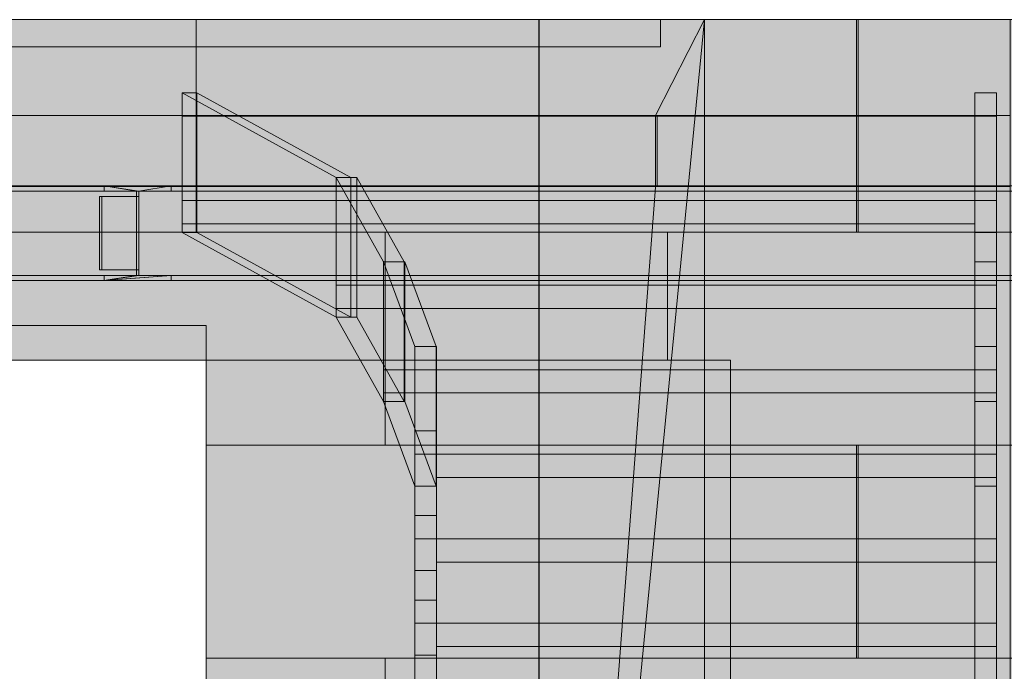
# Model space of a CAD drawing. Header units: millimetres. Extents: x -4049 to 37566, y -9915 to 31440.
# Tile 99 of 234: x 10319 to 12434, y 2157 to 3557. Entities that reach past the tile are written whole.
import ezdxf

# ---------------------------------------------------------------- set-up
doc = ezdxf.new("R2010")
doc.units = ezdxf.units.MM
doc.linetypes.add('DASHED', pattern=[1.524, 1.27, -0.254])
for name, color, linetype in [('FILL-C_95A8CE', 7, 'Continuous'), ('FILL-C_9EB2DB', 7, 'Continuous'), ('FILL-C_C8B58E', 7, 'Continuous'), ('FILL-C_CAB68F', 7, 'Continuous'), ('FILL-C_CDB991', 7, 'Continuous'), ('FILL-C_D4BF96', 7, 'Continuous'), ('FILL-C_D5C197', 7, 'Continuous'), ('FILL-C_D6C298', 7, 'Continuous'), ('FILL-C_DEC89D', 7, 'Continuous'), ('FILL-EPS', 7, 'Continuous'), ('FILL-TIMBER', 7, 'Continuous'), ('FILL-WHITE', 7, 'Continuous'), ('LINE-C_2E8C94', 7, 'Continuous'), ('LINE-C_337880', 7, 'Continuous'), ('LINE-INK', 7, 'Continuous'), ('LINE-STEEL', 7, 'Continuous'), ('LINE-STEEL-DASH', 7, 'DASHED'), ('LINE-TIMBER_DK', 7, 'Continuous')]:
    doc.layers.add(name, color=color, linetype=linetype)

msp = doc.modelspace()

# ---------------------------------------------------------------- hatches: boundary and pattern name
at = {"layer": 'FILL-C_95A8CE', "true_color": 0x95a8ce}
h = msp.add_hatch(color=253, dxfattribs=at)
h.dxf.hatch_style = 1
h.paths.add_polyline_path([(10501, 3189), (10501, 3200), (12610, 3200), (12610, 3189)])
h = msp.add_hatch(color=253, dxfattribs=at)
h.dxf.hatch_style = 1
h.paths.add_polyline_path([(10501, 3200), (10575.5, 3189), (10570.4, 3189)])
h = msp.add_hatch(color=253, dxfattribs=at)
h.dxf.hatch_style = 1
h.paths.add_polyline_path([(10501, 3200), (10644.9, 3200), (10575.5, 3189)])
h = msp.add_hatch(color=253, dxfattribs=at)
h.dxf.hatch_style = 1
h.paths.add_polyline_path([(10570.4, 3189), (10501, 3189), (10501, 3200)])
h = msp.add_hatch(color=253, dxfattribs=at)
h.dxf.hatch_style = 1
h.paths.add_polyline_path([(10575.5, 3189), (10644.9, 3200), (10644.9, 3189)])
h = msp.add_hatch(color=253, dxfattribs=at)
h.dxf.hatch_style = 1
h.paths.add_polyline_path([(10644.9, 3189), (10644.9, 3200), (12754, 3200), (12754, 3189)])
h = msp.add_hatch(color=253, dxfattribs=at)
h.dxf.hatch_style = 1
h.paths.add_polyline_path([(10490.5, 3019.8), (10490.5, 3177), (10570.4, 3177), (10570.4, 3189), (12679.5, 3189), (12679.5, 3007.8), (10570.4, 3007.8), (10570.4, 3019.8)])
h = msp.add_hatch(color=253, dxfattribs=at)
h.dxf.hatch_style = 1
h.paths.add_polyline_path([(10490.5, 3019.8), (10490.5, 3177), (10495.5, 3177), (10495.5, 3019.8)])
h = msp.add_hatch(color=253, dxfattribs=at)
h.dxf.hatch_style = 1
h.paths.add_polyline_path([(10495.5, 3177), (10575.5, 3177), (10575.5, 3189), (12684.5, 3189), (12684.5, 3007.8), (10575.5, 3007.8), (10575.5, 3019.8), (10495.5, 3019.8)])
h = msp.add_hatch(color=253, dxfattribs=at)
h.dxf.hatch_style = 1
h.paths.add_polyline_path([(10570.4, 3007.8), (10570.4, 3177), (10570.4, 3189), (10575.5, 3189), (10575.5, 3019.8), (10575.5, 3007.8)])
h = msp.add_hatch(color=253, dxfattribs=at)
h.dxf.hatch_style = 1
h.paths.add_polyline_path([(10501, 2996.8), (10501, 3007.8), (12610, 3007.8), (12610, 2996.8)])
h = msp.add_hatch(color=253, dxfattribs=at)
h.dxf.hatch_style = 1
h.paths.add_polyline_path([(10501, 2996.8), (10575.5, 3007.8), (10644.9, 3007.8)])
h = msp.add_hatch(color=253, dxfattribs=at)
h.dxf.hatch_style = 1
h.paths.add_polyline_path([(10501, 2996.8), (10570.4, 3007.8), (10575.5, 3007.8)])
h = msp.add_hatch(color=253, dxfattribs=at)
h.dxf.hatch_style = 1
h.paths.add_polyline_path([(10501, 2996.8), (10501, 3007.8), (10570.4, 3007.8), (10508.8, 2998), (10508.8, 2997.4), (10644.9, 3007.8), (10644.9, 2996.8)])
h = msp.add_hatch(color=253, dxfattribs=at)
h.dxf.hatch_style = 1
h.paths.add_polyline_path([(10644.9, 2996.8), (10644.9, 3007.8), (12754, 3007.8), (12754, 2996.8)])
at = {"layer": 'FILL-C_9EB2DB', "true_color": 0x9eb2db}
h = msp.add_hatch(color=9, dxfattribs=at)
h.dxf.hatch_style = 1
h.paths.add_polyline_path([(6294, 3189), (6294, 3200), (12662, 3200), (12662, 3189)])
h = msp.add_hatch(color=9, dxfattribs=at)
h.dxf.hatch_style = 1
h.paths.add_polyline_path([(6294, 3189), (6294, 3200), (12662, 3200), (12662, 3189)])
h = msp.add_hatch(color=9, dxfattribs=at)
h.dxf.hatch_style = 1
h.paths.add_polyline_path([(6497, 3189), (6497, 3189), (6497, 3200), (12459, 3200), (12459, 3200), (12459, 3200), (12459, 3189), (6497, 3189)])
h = msp.add_hatch(color=9, dxfattribs=at)
h.dxf.hatch_style = 1
h.paths.add_polyline_path([(6497, 3200), (12459, 3200), (12459, 3189), (12459, 3189), (6497, 3189), (6497, 3200)])
h = msp.add_hatch(color=9, dxfattribs=at)
h.dxf.hatch_style = 1
h.paths.add_polyline_path([(6294, 3007.8), (6294, 3189), (12662, 3189), (12662, 3007.8)])
h = msp.add_hatch(color=9, dxfattribs=at)
h.dxf.hatch_style = 1
h.paths.add_polyline_path([(6294, 3189), (12662, 3189), (12662, 3007.8), (6294, 3007.8)])
h = msp.add_hatch(color=9, dxfattribs=at)
h.dxf.hatch_style = 1
h.paths.add_polyline_path([(6384, 3019.8), (6384, 3177), (6497, 3177), (6497, 3189), (12459, 3189), (12459, 3177), (12572, 3177), (12572, 3019.8), (12459, 3019.8), (12459, 3007.8), (6497, 3007.8), (6497, 3019.8)])
h = msp.add_hatch(color=9, dxfattribs=at)
h.dxf.hatch_style = 1
h.paths.add_polyline_path([(6384, 3177), (6497, 3177), (6497, 3189), (12459, 3189), (12459, 3177), (12572, 3177), (12572, 3019.8), (12459, 3019.8), (12459, 3007.8), (6497, 3007.8), (6497, 3019.8), (6384, 3019.8)])
h = msp.add_hatch(color=9, dxfattribs=at)
h.dxf.hatch_style = 1
h.paths.add_polyline_path([(6294, 2996.8), (6294, 3007.8), (12662, 3007.8), (12662, 2996.8)])
h = msp.add_hatch(color=9, dxfattribs=at)
h.dxf.hatch_style = 1
h.paths.add_polyline_path([(6294, 2996.8), (6294, 3007.8), (12662, 3007.8), (12662, 2996.8)])
h = msp.add_hatch(color=9, dxfattribs=at)
h.dxf.hatch_style = 1
h.paths.add_polyline_path([(6497, 2996.8), (6497, 2996.8), (6497, 3007.8), (12459, 3007.8), (12459, 3007.8), (12459, 3007.8), (12459, 2996.8), (6497, 2996.8)])
h = msp.add_hatch(color=9, dxfattribs=at)
h.dxf.hatch_style = 1
h.paths.add_polyline_path([(6497, 3007.8), (12459, 3007.8), (12459, 2996.8), (12459, 2996.8), (6497, 2996.8), (6497, 3007.8)])
at = {"layer": 'FILL-C_C8B58E', "true_color": 0xc8b58e}
h = msp.add_hatch(color=43, dxfattribs=at)
h.dxf.hatch_style = 1
h.paths.add_polyline_path([(11100.8, 3038.4), (11101, 3036.8), (11168, 2855.3), (11168, 2755.3), (11168, 2555.3), (11168.2, 2553.7), (11168, 2555.3), (11101, 2736.8), (11101, 2805.3), (11101, 3036.8)])
h = msp.add_hatch(color=43, dxfattribs=at)
h.dxf.hatch_style = 1
h.paths.add_polyline_path([(11146.9, 3036.8), (11213.9, 2855.3), (11213.9, 2555.3), (11146.9, 2736.8)])
at = {"layer": 'FILL-C_CAB68F', "true_color": 0xcab68f}
h = msp.add_hatch(color=43, dxfattribs=at)
h.dxf.hatch_style = 1
h.paths.add_polyline_path([(10699.6, 3400), (11030.6, 3218.4), (10999, 3218.4), (10668, 3400)])
h = msp.add_hatch(color=43, dxfattribs=at)
h.dxf.hatch_style = 1
h.paths.add_polyline_path([(10699.6, 3100), (11030.6, 2918.4), (10999, 2918.4), (10668, 3100)])
at = {"layer": 'FILL-C_CDB991', "true_color": 0xcdb991}
h = msp.add_hatch(color=43, dxfattribs=at)
h.dxf.hatch_style = 1
h.paths.add_polyline_path([(10999, 3218.4), (11101, 3036.8), (11101, 2936.8), (11101, 2736.8), (10999, 2918.4), (10999, 2986.8)])
h = msp.add_hatch(color=43, dxfattribs=at)
h.dxf.hatch_style = 1
h.paths.add_polyline_path([(11043.5, 2918.4), (11043.5, 3218.4), (11145.5, 3036.8), (11145.5, 2736.8)])
at = {"layer": 'FILL-C_D4BF96', "true_color": 0xd4bf96}
h = msp.add_hatch(color=9, dxfattribs=at)
h.dxf.hatch_style = 1
h.paths.add_polyline_path([(11043.5, 3218.4), (11145.5, 3036.8), (11101, 3036.8), (10999, 3218.4)])
h = msp.add_hatch(color=9, dxfattribs=at)
h.dxf.hatch_style = 1
h.paths.add_polyline_path([(11043.5, 2918.4), (11145.5, 2736.8), (11101, 2736.8), (10999, 2918.4)])
at = {"layer": 'FILL-C_D5C197', "true_color": 0xd5c197}
h = msp.add_hatch(color=9, dxfattribs=at)
h.dxf.hatch_style = 1
h.paths.add_polyline_path([(11146.9, 3036.8), (11213.9, 2855.3), (11168, 2855.3), (11101, 3036.8)])
h = msp.add_hatch(color=9, dxfattribs=at)
h.dxf.hatch_style = 1
h.paths.add_polyline_path([(11146.9, 2736.8), (11213.9, 2555.3), (11168, 2555.3), (11101, 2736.8)])
at = {"layer": 'FILL-C_D6C298', "true_color": 0xd6c298}
h = msp.add_hatch(color=9, dxfattribs=at)
h.dxf.hatch_style = 1
h.paths.add_polyline_path([(12371, 3400), (12418, 3400), (12418, 3218.4), (12418, 3036.8), (12371, 3036.8), (12371, 3218.4)])
h = msp.add_hatch(color=9, dxfattribs=at)
h.dxf.hatch_style = 1
h.paths.add_polyline_path([(12371, 2736.8), (12371, 2918.4), (12371, 3100), (12418, 3100), (12418, 2918.4), (12418, 2736.8)])
h = msp.add_hatch(color=9, dxfattribs=at)
h.dxf.hatch_style = 1
h.paths.add_polyline_path([(12371, 3036.8), (12418, 3036.8), (12418, 2855.3), (12371, 2855.3)])
h = msp.add_hatch(color=9, dxfattribs=at)
h.dxf.hatch_style = 1
h.paths.add_polyline_path([(11168, 2855.3), (11215, 2855.3), (11215, 2673.7), (11215, 2492.1), (11215, 2310.5), (11215, 2128.9), (11168, 2128.9), (11168, 2310.5), (11168, 2492.1), (11168, 2673.7)])
h = msp.add_hatch(color=9, dxfattribs=at)
h.dxf.hatch_style = 1
h.paths.add_polyline_path([(12371, 2855.3), (12418, 2855.3), (12418, 2673.7), (12418, 2492.1), (12418, 2310.5), (12418, 2128.9), (12371, 2128.9), (12371, 2310.5), (12371, 2492.1), (12371, 2673.7)])
h = msp.add_hatch(color=9, dxfattribs=at)
h.dxf.hatch_style = 1
h.paths.add_polyline_path([(12371, 2555.3), (12371, 2736.8), (12418, 2736.8), (12418, 2555.3)])
h = msp.add_hatch(color=9, dxfattribs=at)
h.dxf.hatch_style = 1
h.paths.add_polyline_path([(11168, 1465.8), (11168, 1647.4), (11168, 1828.9), (11168, 2010.5), (11168, 2192.1), (11168, 2373.7), (11168, 2555.3), (11215, 2555.3), (11215, 2373.7), (11215, 2192.1), (11215, 2010.5), (11215, 1828.9), (11215, 1647.4), (11215, 1465.8)])
h = msp.add_hatch(color=9, dxfattribs=at)
h.dxf.hatch_style = 1
h.paths.add_polyline_path([(12371, 1465.8), (12371, 1647.4), (12371, 1828.9), (12371, 2010.5), (12371, 2192.1), (12371, 2373.7), (12371, 2555.3), (12418, 2555.3), (12418, 2373.7), (12418, 2192.1), (12418, 2010.5), (12418, 1828.9), (12418, 1647.4), (12418, 1465.8)])
at = {"layer": 'FILL-C_DEC89D', "true_color": 0xdec89d}
h = msp.add_hatch(color=31, dxfattribs=at)
h.dxf.hatch_style = 1
h.paths.add_polyline_path([(10668, 3100), (10668, 3400), (10699.6, 3400), (10699.6, 3100)])
h = msp.add_hatch(color=31, dxfattribs=at)
h.dxf.hatch_style = 1
h.paths.add_polyline_path([(10999, 3218.4), (11030.6, 3218.4), (11030.6, 2918.4), (10999, 2918.4)])
at = {"layer": 'FILL-EPS', "true_color": 0xccffff}
h = msp.add_hatch(color=7, dxfattribs=at)
h.dxf.hatch_style = 1
h.paths.add_polyline_path([(6507.2, 3351.2), (6508.8, 3351.3), (6508.8, 3557.6), (7261, 3557.6), (7261, 3498.7), (11696, 3498.7), (11696, 3557.6), (12447.2, 3557.6), (12447.2, 3351.3), (6508.8, 3351.3)])
h = msp.add_hatch(color=7, dxfattribs=at)
h.dxf.hatch_style = 1
h.paths.add_polyline_path([(6508.8, 3557.6), (7261, 3557.6), (7261, 3498.7), (11696, 3498.7), (11696, 3557.6), (12447.2, 3557.6), (12447.2, -100), (11846, -100), (11846, 2825.5), (7110.5, 2825.5), (7110.5, -100), (6508.8, -100)])
h = msp.add_hatch(color=7, dxfattribs=at)
h.dxf.hatch_style = 1
h.paths.add_polyline_path([(7521.3, 3557.6), (11434.7, 3557.6), (11434.7, 3351.3), (7521.3, 3351.3)])
h = msp.add_hatch(color=7, dxfattribs=at)
h.dxf.hatch_style = 1
h.paths.add_polyline_path([(7521.3, -100), (7521.3, 3557.6), (11434.7, 3557.6), (11434.7, -100), (10720.2, -100), (10720.2, 2900), (8235.2, 2900), (8235.2, -100)])
h = msp.add_hatch(color=7, dxfattribs=at)
h.dxf.hatch_style = 1
h.paths.add_polyline_path([(11434.7, 3557.6), (11790.5, 3557.6), (11790.5, -100), (11434.9, -100), (11434.7, -100), (11434.7, 3198.7), (11434.7, 3198.7), (11434.7, 3200.3), (11434.7, 3200.3), (11434.9, 3198.7), (11685.2, 3198.7), (11685.2, 3351.3), (11434.9, 3351.3), (11434.7, 3351.3)])
h = msp.add_hatch(color=7, dxfattribs=at)
h.dxf.hatch_style = 1
h.paths.add_polyline_path([(11434.7, -100), (11434.7, 3557.6), (11790.5, 3557.6), (11790.5, -100)])
h = msp.add_hatch(color=7, dxfattribs=at)
h.dxf.hatch_style = 1
h.paths.add_polyline_path([(11434.9, 3198.7), (11434.9, 3557.6), (11790.5, 3557.6), (11790.5, -100), (11434.9, -100)])
h = msp.add_hatch(color=7, dxfattribs=at)
h.dxf.hatch_style = 1
h.paths.add_polyline_path([(11434.9, 3351.3), (11434.9, 3557.6), (11790.5, 3557.6), (11790.5, -100), (11434.9, -100), (11434.9, 3198.7), (11685.2, 3198.7), (11685.2, 3351.3)])
h = msp.add_hatch(color=7, dxfattribs=at)
h.dxf.hatch_style = 1
h.paths.add_polyline_path([(11434.9, 3557.6), (11790.5, 3557.6), (11790.5, -100), (11434.9, -100), (11434.9, 3198.7), (11685.2, 3198.7), (11685.2, 3197.1), (11685.1, 3197.1), (11437.6, -64.3), (11438.4, -64.4), (11790.5, 3557.5), (11790.4, 3557.5), (11685.2, 3351.3), (11434.9, 3351.3)])
h = msp.add_hatch(color=7, dxfattribs=at)
h.dxf.hatch_style = 1
h.paths.add_polyline_path([(11434.9, 3351.3), (11434.9, 3557.6), (11790.5, 3557.6), (11790.5, -100), (11434.9, -100), (11434.9, 3198.7), (11685.2, 3198.7), (11685.2, 3351.3)])
h = msp.add_hatch(color=7, dxfattribs=at)
h.dxf.hatch_style = 1
h.paths.add_polyline_path([(11790.5, 3557.6), (13802.9, 3557.6), (13802.9, -100), (11790.5, -100)])
h.paths.add_polyline_path([(12454.2, 725), (13139.2, 725), (13139.2, 2825), (12454.2, 2825)], flags=0)
h = msp.add_hatch(color=7, dxfattribs=at)
h.dxf.hatch_style = 1
h.paths.add_polyline_path([(11790.5, -100), (11790.5, 3557.6), (13802.9, 3557.6), (13802.9, -100)])
h.paths.add_polyline_path([(13139.2, 725), (13139.2, 2825), (12454.2, 2825), (12454.2, 725)], flags=0)
h = msp.add_hatch(color=7, dxfattribs=at)
h.dxf.hatch_style = 1
h.paths.add_polyline_path([(6508.8, 3198.7), (6508.8, 3351.3), (12447.2, 3351.3), (12447.2, 3198.7)])
h = msp.add_hatch(color=7, dxfattribs=at)
h.dxf.hatch_style = 1
h.paths.add_polyline_path([(7521.3, 3351.3), (11434.7, 3351.3), (11434.7, 3198.7), (7521.3, 3198.7)])
h = msp.add_hatch(color=7, dxfattribs=at)
h.dxf.hatch_style = 1
h.paths.add_polyline_path([(11434.7, 3351.3), (11685.2, 3351.3), (11685.2, 3198.7), (11434.7, 3198.7)])
h = msp.add_hatch(color=7, dxfattribs=at)
h.dxf.hatch_style = 1
h.paths.add_polyline_path([(11685.2, 3351.3), (11688.9, 3351.3), (11688.9, 3198.7), (11685.2, 3198.7)])
h = msp.add_hatch(color=7, dxfattribs=at)
h.dxf.hatch_style = 1
h.paths.add_polyline_path([(6508.8, 3198.7), (12447.2, 3198.7), (12447.2, -100), (11846, -100), (11846, 2825.5), (7110.5, 2825.5), (7110.5, -100), (6508.8, -100)])
h = msp.add_hatch(color=7, dxfattribs=at)
h.dxf.hatch_style = 1
h.paths.add_polyline_path([(7521.3, 3198.7), (11434.7, 3198.7), (11434.7, -100), (10720.2, -100), (10720.2, 2900), (8235.2, 2900), (8235.2, -100), (7521.3, -100)])
h = msp.add_hatch(color=7, dxfattribs=at)
h.dxf.hatch_style = 1
h.paths.add_polyline_path([(11434.9, 725), (11434.9, 2825.5), (11790.5, 2825.5), (11790.5, 725)])
h = msp.add_hatch(color=7, dxfattribs=at)
h.dxf.hatch_style = 1
h.paths.add_polyline_path([(11434.9, 2825.5), (11790.5, 2825.5), (11790.5, 725), (11434.9, 725)])
at = {"layer": 'FILL-TIMBER', "true_color": 0xedd6a8}
h = msp.add_hatch(color=41, dxfattribs=at)
h.dxf.hatch_style = 1
h.paths.add_polyline_path([(10668, 3168.4), (10668, 3350), (12371, 3350), (12371, 3400), (12418, 3400), (12418, 3350), (12418, 3118.4), (12418, 3100), (12371, 3100), (12371, 3118.4), (10668, 3118.4)])
at = {"layer": 'FILL-TIMBER', "true_color": 0xe1cba0}
h = msp.add_hatch(color=31, dxfattribs=at)
h.dxf.hatch_style = 1
h.paths.add_polyline_path([(10668, 3100), (10668, 3118.4), (10668, 3400), (10999, 3218.4), (10999, 3168.4), (10999, 2918.4), (10668, 3100)])
h = msp.add_hatch(color=31, dxfattribs=at)
h.dxf.hatch_style = 1
h.paths.add_polyline_path([(10699.6, 3100), (10699.6, 3400), (11030.6, 3218.4), (11030.6, 2918.4), (10699.6, 3100)])
at = {"layer": 'FILL-TIMBER', "true_color": 0xedd6a8}
h = msp.add_hatch(color=41, dxfattribs=at)
h.dxf.hatch_style = 1
h.paths.add_polyline_path([(10668, 3350), (12418, 3350), (12418, 3168.4), (10668, 3168.4)])
at = {"layer": 'FILL-TIMBER', "true_color": 0xebd4a7}
h = msp.add_hatch(color=41, dxfattribs=at)
h.dxf.hatch_style = 1
h.paths.add_polyline_path([(10999, 3218.4), (11043.5, 3218.4), (11043.5, 2918.4), (10999, 2918.4)])
at = {"layer": 'FILL-TIMBER', "true_color": 0xedd6a8}
h = msp.add_hatch(color=41, dxfattribs=at)
h.dxf.hatch_style = 1
h.paths.add_polyline_path([(10999, 3168.4), (12418, 3168.4), (12418, 2986.8), (10999, 2986.8)])
h = msp.add_hatch(color=41, dxfattribs=at)
h.dxf.hatch_style = 1
h.paths.add_polyline_path([(10999, 2986.8), (10999, 3118.4), (10999, 3168.4), (12418, 3168.4), (12418, 2936.8), (10999, 2936.8)])
at = {"layer": 'FILL-TIMBER', "true_color": 0xebd4a7}
h = msp.add_hatch(color=41, dxfattribs=at)
h.dxf.hatch_style = 1
h.paths.add_polyline_path([(11101, 2736.8), (11101, 3036.8), (11145.5, 3036.8), (11145.5, 2736.8)])
at = {"layer": 'FILL-TIMBER', "true_color": 0xecd5a7}
h = msp.add_hatch(color=41, dxfattribs=at)
h.dxf.hatch_style = 1
h.paths.add_polyline_path([(11101, 3036.8), (11146.9, 3036.8), (11146.9, 2736.8), (11101, 2736.8)])
at = {"layer": 'FILL-TIMBER', "true_color": 0xedd6a8}
h = msp.add_hatch(color=41, dxfattribs=at)
h.dxf.hatch_style = 1
h.paths.add_polyline_path([(11101, 2986.8), (12418, 2986.8), (12418, 2805.3), (11101, 2805.3)])
h = msp.add_hatch(color=41, dxfattribs=at)
h.dxf.hatch_style = 1
h.paths.add_polyline_path([(11101, 2805.3), (11101, 2936.8), (11101, 2986.8), (12418, 2986.8), (12418, 2755.3), (11101, 2755.3)])
at = {"layer": 'FILL-TIMBER', "true_color": 0xecd5a7}
h = msp.add_hatch(color=41, dxfattribs=at)
h.dxf.hatch_style = 1
h.paths.add_polyline_path([(11168, 2555.3), (11168, 2855.3), (11213.9, 2855.3), (11213.9, 2555.3)])
at = {"layer": 'FILL-TIMBER', "true_color": 0xedd6a8}
h = msp.add_hatch(color=41, dxfattribs=at)
h.dxf.hatch_style = 1
h.paths.add_polyline_path([(11168, 2623.7), (11168, 2755.3), (11168, 2855.3), (11215, 2855.3), (11215, 2805.3), (12418, 2805.3), (12418, 2573.7), (11215, 2573.7), (11215, 2555.3), (11168, 2555.3)])
h = msp.add_hatch(color=41, dxfattribs=at)
h.dxf.hatch_style = 1
h.paths.add_polyline_path([(11168, 2805.3), (12418, 2805.3), (12418, 2623.7), (11168, 2623.7)])
h = msp.add_hatch(color=41, dxfattribs=at)
h.dxf.hatch_style = 1
h.paths.add_polyline_path([(11168, 2442.1), (11168, 2573.7), (11168, 2673.7), (11215, 2673.7), (11215, 2623.7), (12418, 2623.7), (12418, 2392.1), (11215, 2392.1), (11215, 2373.7), (11168, 2373.7)])
h = msp.add_hatch(color=41, dxfattribs=at)
h.dxf.hatch_style = 1
h.paths.add_polyline_path([(11168, 2623.7), (12418, 2623.7), (12418, 2442.1), (11168, 2442.1)])
h = msp.add_hatch(color=41, dxfattribs=at)
h.dxf.hatch_style = 1
h.paths.add_polyline_path([(11168, 2260.5), (11168, 2392.1), (11168, 2492.1), (11215, 2492.1), (11215, 2442.1), (12418, 2442.1), (12418, 2210.5), (11215, 2210.5), (11215, 2192.1), (11168, 2192.1)])
h = msp.add_hatch(color=41, dxfattribs=at)
h.dxf.hatch_style = 1
h.paths.add_polyline_path([(11168, 2442.1), (12418, 2442.1), (12418, 2260.5), (11168, 2260.5)])
h = msp.add_hatch(color=41, dxfattribs=at)
h.dxf.hatch_style = 1
h.paths.add_polyline_path([(11168, 2078.9), (11168, 2210.5), (11168, 2310.5), (11215, 2310.5), (11215, 2260.5), (12418, 2260.5), (12418, 2028.9), (11215, 2028.9), (11215, 2010.5), (11168, 2010.5)])
h = msp.add_hatch(color=41, dxfattribs=at)
h.dxf.hatch_style = 1
h.paths.add_polyline_path([(11168, 2260.5), (12418, 2260.5), (12418, 2078.9), (11168, 2078.9)])
at = {"layer": 'FILL-WHITE', "true_color": 0xffffff}
h = msp.add_hatch(color=7, dxfattribs=at)
h.dxf.hatch_style = 1
h.paths.add_polyline_path([(8235, 2900), (10720, 2900), (10720, 2825.5), (8235.2, 2825.5), (8235.2, -100), (8235, -100)])
h = msp.add_hatch(color=7, dxfattribs=at)
h.dxf.hatch_style = 1
h.paths.add_polyline_path([(10720, 2900), (10720, 2825.5), (8235.2, 2825.5), (8235.2, -100), (8235, -100), (8235, 2900)])
h = msp.add_hatch(color=7, dxfattribs=at)
h.dxf.hatch_style = 1
h.paths.add_polyline_path([(10720, 2900), (10720, 2825.5), (8235.2, 2825.5), (8235.2, -100), (8235, -100), (8235, 2900)])

# ---------------------------------------------------------------- linework, layer by layer
at = {"layer": 'LINE-C_2E8C94', "lineweight": 5}
for points in [[(6507.2, 3351.2), (6507.2, 3351.2), (6508.8, 3351.3), (6508.8, 3557.6), (7261, 3557.6), (7261, 3498.7), (11696, 3498.7), (11696, 3557.6), (12447.2, 3557.6), (12447.2, 3351.3), (6508.8, 3351.3), (6508.8, 3351.3)], [(6508.8, 3557.6), (7261, 3557.6), (7261, 3498.7), (11696, 3498.7), (11696, 3557.6), (12447.2, 3557.6), (12447.2, -100), (11846, -100), (11846, 2825.5), (7110.5, 2825.5), (7110.5, -100), (6508.8, -100)], [(7521.3, 3557.6), (11434.7, 3557.6), (11434.7, 3351.3), (7521.3, 3351.3)], [(7521.3, -100), (7521.3, 3557.6), (11434.7, 3557.6), (11434.7, -100), (10720.2, -100), (10720.2, 2900), (8235.2, 2900), (8235.2, -100)], [(11434.7, 3557.6), (11790.5, 3557.6), (11790.5, -100), (11434.9, -100), (11434.7, -100), (11434.7, 3198.7), (11434.7, 3198.7), (11434.7, 3200.3), (11434.7, 3200.3), (11434.9, 3198.7), (11685.2, 3198.7), (11685.2, 3351.3), (11434.9, 3351.3), (11434.7, 3351.3)], [(11434.7, -100), (11434.7, -100), (11434.7, 3557.6), (11790.5, 3557.6), (11790.5, 3557.6), (11790.5, -100)], [(11434.9, 3198.7), (11434.9, 3198.7), (11434.9, 3557.6), (11434.9, 3557.6), (11790.5, 3557.6), (11790.5, -100), (11790.5, -100), (11434.9, -100), (11434.9, 3198.7)], [(11434.9, 3351.3), (11434.9, 3557.6), (11790.5, 3557.6), (11790.5, -100), (11434.9, -100), (11434.9, 3198.7), (11685.2, 3198.7), (11685.2, 3351.3)], [(11434.9, 3557.6), (11434.9, 3557.6), (11790.5, 3557.6), (11790.5, -100), (11434.9, -100), (11434.9, -100), (11434.9, 3198.7), (11685.2, 3198.7), (11685.2, 3197.1), (11685.1, 3197.1), (11437.6, -64.3), (11438.4, -64.4), (11790.5, 3557.5), (11790.4, 3557.5), (11685.2, 3351.3), (11434.9, 3351.3), (11434.9, 3557.6)], [(11434.9, 3351.3), (11434.9, 3557.6), (11790.5, 3557.6), (11790.5, -100), (11434.9, -100), (11434.9, 3198.7), (11685.2, 3198.7), (11685.2, 3351.3)], [(11790.5, 3557.6), (13802.9, 3557.6), (13802.9, -100), (11790.5, -100)], [(11790.5, -100), (11790.5, 3557.6), (13802.9, 3557.6), (13802.9, -100)], [(6508.8, 3198.7), (6508.8, 3351.3), (12447.2, 3351.3), (12447.2, 3351.3), (12447.2, 3198.7), (6508.8, 3198.7)], [(7521.3, 3351.3), (11434.7, 3351.3), (11434.7, 3198.7), (7521.3, 3198.7)], [(11434.7, 3351.3), (11685.2, 3351.3), (11685.2, 3198.7), (11434.7, 3198.7)], [(11685.2, 3351.3), (11688.9, 3351.3), (11688.9, 3351.3), (11688.9, 3198.7), (11685.2, 3198.7)], [(6508.8, 3198.7), (6508.8, 3198.7), (12447.2, 3198.7), (12447.2, -100), (11846, -100), (11846, 2825.5), (7110.5, 2825.5), (7110.5, -100), (6508.8, -100), (6508.8, -100), (6508.8, -100), (6508.8, -100), (6508.8, 3198.7)], [(7521.3, 3198.7), (11434.7, 3198.7), (11434.7, -100), (10720.2, -100), (10720.2, 2900), (8235.2, 2900), (8235.2, -100), (7521.3, -100)], [(11434.9, 725), (11434.9, 725), (11434.9, 2825.5), (11790.5, 2825.5), (11790.5, 725)], [(11434.9, 2825.5), (11790.5, 2825.5), (11790.5, 725), (11790.5, 725), (11434.9, 725)]]:
    msp.add_lwpolyline(points, close=True, dxfattribs=at)
at = {"layer": 'LINE-C_337880', "lineweight": 5}
for p, q in [((10698.3, 3352.3), (10698.3, 3556.6)), ((10698.3, 3100.4), (10698.3, 3556.6)), ((12117.2, 3100.4), (12117.2, 3556.6)), ((12117.2, 3352.3), (12117.2, 3556.6)), ((12120.7, 3100.4), (12120.7, 3556.6)), ((12120.7, 3100.4), (12120.7, 3556.6)), ((10698.3, 3199.7), (10698.3, 3350.3)), ((12117.2, 3199.7), (12117.2, 3350.3)), ((10698.3, 3100.4), (10698.3, 3197.7)), ((12117.2, 3100.4), (12117.2, 3197.7)), ((9693, 3100.4), (11710.8, 3100.4)), ((9693, 3100.4), (11710.8, 3100.4)), ((9885.5, 3100.4), (10698.3, 3100.4)), ((9885.5, 3100.4), (10698.3, 3100.4)), ((10698.3, 3100.4), (11104.7, 3100.4)), ((10698.3, 3100.4), (11104.7, 3100.4)), ((11104.7, 2643.2), (11104.7, 3100.4)), ((11104.7, 3100.4), (11433.7, 3100.4)), ((11104.7, 2643.2), (11104.7, 3100.4)), ((11104.7, 3100.4), (11433.7, 3100.4)), ((11435.7, 3100.4), (11789.5, 3100.4)), ((11435.7, 3100.4), (11789.5, 3100.4)), ((11435.9, 3100.4), (11789.5, 3100.4)), ((11435.9, 3100.4), (11789.5, 3100.4)), ((11435.9, 3100.4), (11676.7, 3100.4)), ((11435.9, 3100.4), (11789.5, 3100.4)), ((11710.8, 2826.5), (11710.8, 3100.4)), ((11710.8, 3100.4), (12117.2, 3100.4)), ((11710.8, 2826.5), (11710.8, 3100.4)), ((11710.8, 3100.4), (12117.2, 3100.4)), ((11747.1, 3100.4), (11789.5, 3100.4)), ((11791.5, 3100.4), (12120.7, 3100.4)), ((11791.5, 3100.4), (12120.7, 3100.4)), ((12117.2, 3100.4), (12446.2, 3100.4)), ((12117.2, 3100.4), (12446.2, 3100.4)), ((12120.7, 3100.4), (12527.1, 3100.4)), ((12120.7, 3100.4), (12527.1, 3100.4)), ((10721.2, 2643.2), (11104.7, 2643.2)), ((10721.2, 2643.2), (11104.7, 2643.2)), ((11104.7, 2643.2), (11433.7, 2643.2)), ((11104.7, 2643.2), (11433.7, 2643.2)), ((11435.7, 2643.2), (11789.5, 2643.2)), ((11435.7, 2643.2), (11789.5, 2643.2)), ((11435.9, 2643.2), (11789.5, 2643.2)), ((11435.9, 2643.2), (11789.5, 2643.2)), ((11435.9, 2643.2), (11642, 2643.2)), ((11435.9, 2643.2), (11789.5, 2643.2)), ((11435.9, 2643.2), (11789.5, 2643.2)), ((11435.9, 2643.2), (11789.5, 2643.2)), ((11702.6, 2643.2), (11789.5, 2643.2)), ((11791.5, 2643.2), (12120.7, 2643.2)), ((11791.5, 2643.2), (12120.7, 2643.2)), ((11847, 2643.2), (12117.2, 2643.2)), ((11847, 2643.2), (12117.2, 2643.2)), ((12117.2, 2186), (12117.2, 2643.2)), ((12117.2, 2643.2), (12446.2, 2643.2)), ((12117.2, 2186), (12117.2, 2643.2)), ((12117.2, 2643.2), (12446.2, 2643.2)), ((12120.7, 2186), (12120.7, 2643.2)), ((12120.7, 2643.2), (12453.2, 2643.2)), ((12120.7, 2186), (12120.7, 2643.2)), ((12120.7, 2643.2), (12453.2, 2643.2)), ((10721.2, 2186), (11104.7, 2186)), ((10721.2, 2186), (11104.7, 2186)), ((11104.7, 1728.8), (11104.7, 2186)), ((11104.7, 2186), (11433.7, 2186)), ((11104.7, 1728.8), (11104.7, 2186)), ((11104.7, 2186), (11433.7, 2186)), ((11435.7, 2186), (11789.5, 2186)), ((11435.7, 2186), (11789.5, 2186)), ((11435.9, 2186), (11789.5, 2186)), ((11435.9, 2186), (11789.5, 2186)), ((11435.9, 2186), (11607.4, 2186)), ((11435.9, 2186), (11789.5, 2186)), ((11435.9, 2186), (11789.5, 2186)), ((11435.9, 2186), (11789.5, 2186)), ((11658.2, 2186), (11789.5, 2186)), ((11791.5, 2186), (12120.7, 2186)), ((11791.5, 2186), (12120.7, 2186)), ((11847, 2186), (12117.2, 2186)), ((11847, 2186), (12117.2, 2186)), ((12117.2, 2186), (12446.2, 2186)), ((12117.2, 2186), (12446.2, 2186)), ((12120.7, 2186), (12453.2, 2186)), ((12120.7, 2186), (12453.2, 2186))]:
    msp.add_line(p, q, dxfattribs=at)
at = {"layer": 'LINE-INK', "lineweight": 5}
msp.add_lwpolyline([(10720, 2900), (10720, 2825.5), (8235.2, 2825.5), (8235.2, -100), (8235, -100), (8235, 2900)], close=True, dxfattribs=at)
msp.add_lwpolyline([(10720, 2900), (10720, 2825.5), (8235.2, 2825.5), (8235.2, -100), (8235, -100), (8235, 2900)], close=True, dxfattribs=at)
at = {"layer": 'LINE-STEEL', "lineweight": 5}
for points in [[(6294, 3189), (6294, 3200), (12662, 3200), (12662, 3189)], [(6294, 3189), (6294, 3200), (12662, 3200), (12662, 3189)], [(6497, 3189), (6497, 3189), (6497, 3200), (12459, 3200), (12459, 3200), (12459, 3200), (12459, 3200), (12459, 3189), (6497, 3189), (6497, 3189)], [(6497, 3200), (12459, 3200), (12459, 3189), (12459, 3189), (6497, 3189), (6497, 3200)], [(10501, 3189), (10501, 3200), (12610, 3200), (12610, 3200), (12610, 3189), (10501, 3189)], [(10501, 3200), (10575.5, 3189), (10570.4, 3189)], [(10501, 3200), (10644.9, 3200), (10575.5, 3189)], [(10570.4, 3189), (10501, 3189), (10501, 3200)], [(10575.5, 3189), (10644.9, 3200), (10644.9, 3189)], [(10644.9, 3189), (10644.9, 3200), (12754, 3200), (12754, 3189)], [(6294, 3007.8), (6294, 3189), (12662, 3189), (12662, 3189), (12662, 3007.8), (6294, 3007.8)], [(6294, 3189), (6294, 3189), (12662, 3189), (12662, 3007.8), (12662, 3007.8), (6294, 3007.8)], [(6384, 3019.8), (6384, 3019.8), (6384, 3177), (6497, 3177), (6497, 3189), (12459, 3189), (12459, 3189), (12459, 3177), (12572, 3177), (12572, 3177), (12572, 3019.8), (12459, 3019.8), (12459, 3007.8), (6497, 3007.8), (6497, 3007.8), (6497, 3019.8)], [(6384, 3177), (6497, 3177), (6497, 3189), (6497, 3189), (12459, 3189), (12459, 3177), (12572, 3177), (12572, 3019.8), (12572, 3019.8), (12459, 3019.8), (12459, 3007.8), (12459, 3007.8), (6497, 3007.8), (6497, 3019.8), (6384, 3019.8), (6384, 3177)], [(10490.5, 3019.8), (10490.5, 3019.8), (10490.5, 3177), (10570.4, 3177), (10570.4, 3189), (12679.5, 3189), (12679.5, 3189), (12679.5, 3007.8), (10570.4, 3007.8), (10570.4, 3007.8), (10570.4, 3019.8), (10490.5, 3019.8)], [(10490.5, 3019.8), (10490.5, 3019.8), (10490.5, 3177), (10495.5, 3177), (10495.5, 3177), (10495.5, 3019.8)], [(10495.5, 3177), (10575.5, 3177), (10575.5, 3189), (12684.5, 3189), (12684.5, 3007.8), (10575.5, 3007.8), (10575.5, 3019.8), (10495.5, 3019.8)], [(10570.4, 3007.8), (10570.4, 3177), (10570.4, 3177), (10570.4, 3189), (10575.5, 3189), (10575.5, 3189), (10575.5, 3019.8), (10575.5, 3019.8), (10575.5, 3007.8)], [(6294, 2996.8), (6294, 3007.8), (12662, 3007.8), (12662, 2996.8)], [(6294, 2996.8), (6294, 3007.8), (12662, 3007.8), (12662, 2996.8)], [(6497, 2996.8), (6497, 2996.8), (6497, 3007.8), (12459, 3007.8), (12459, 3007.8), (12459, 3007.8), (12459, 3007.8), (12459, 2996.8), (6497, 2996.8), (6497, 2996.8)], [(6497, 3007.8), (12459, 3007.8), (12459, 2996.8), (12459, 2996.8), (6497, 2996.8), (6497, 3007.8)], [(10501, 2996.8), (10501, 3007.8), (12610, 3007.8), (12610, 3007.8), (12610, 2996.8), (10501, 2996.8)], [(10501, 2996.8), (10575.5, 3007.8), (10644.9, 3007.8)], [(10501, 2996.8), (10570.4, 3007.8), (10575.5, 3007.8)], [(10501, 2996.8), (10501, 3007.8), (10570.4, 3007.8), (10508.8, 2998), (10508.8, 2997.4), (10644.9, 3007.8), (10644.9, 2996.8)], [(10644.9, 2996.8), (10644.9, 3007.8), (12754, 3007.8), (12754, 2996.8)]]:
    msp.add_lwpolyline(points, close=True, dxfattribs=at)
at = {"layer": 'LINE-STEEL-DASH', "lineweight": 5}
for points in [[(6497, 3200), (8311.1, 3200), (8455.1, 3200), (10501, 3200), (10644.9, 3200), (12459, 3200)], [(12459, 2996.8), (10644.9, 2996.8), (10501, 2996.8), (8455.1, 2996.8), (8311.1, 2996.8), (6497, 2996.8)]]:
    msp.add_lwpolyline(points, dxfattribs=at)
at = {"layer": 'LINE-TIMBER_DK', "lineweight": 5}
for points in [[(10668, 3100), (10668, 3100), (10668, 3400), (10699.6, 3400), (10699.6, 3400), (10699.6, 3100)], [(10668, 3168.4), (10668, 3350), (12371, 3350), (12371, 3400), (12418, 3400), (12418, 3350), (12418, 3118.4), (12418, 3100), (12371, 3100), (12371, 3118.4), (10668, 3118.4)], [(10699.6, 3400), (10699.6, 3400), (11030.6, 3218.4), (10999, 3218.4), (10999, 3218.4), (10668, 3400)], [(10668, 3100), (10668, 3100), (10668, 3118.4), (10668, 3400), (10999, 3218.4), (10999, 3218.4), (10999, 3218.4), (10999, 3218.4), (10999, 3218.4), (10999, 3168.4), (10999, 2918.4), (10668, 3100), (10668, 3100), (10668, 3100)], [(10699.6, 3100), (10699.6, 3100), (10699.6, 3400), (11030.6, 3218.4), (11030.6, 3218.4), (11030.6, 3218.4), (11030.6, 3218.4), (11030.6, 3218.4), (11030.6, 2918.4), (10699.6, 3100), (10699.6, 3100), (10699.6, 3100)], [(12371, 3400), (12418, 3400), (12418, 3218.4), (12418, 3218.4), (12418, 3036.8), (12418, 3036.8), (12371, 3036.8), (12371, 3218.4), (12371, 3218.4), (12371, 3400)], [(10668, 3350), (12418, 3350), (12418, 3168.4), (10668, 3168.4)], [(10999, 3218.4), (11030.6, 3218.4), (11030.6, 2918.4), (11030.6, 2918.4), (10999, 2918.4), (10999, 3218.4)], [(10999, 3218.4), (11043.5, 3218.4), (11043.5, 2918.4), (11043.5, 2918.4), (10999, 2918.4), (10999, 3218.4)], [(11043.5, 3218.4), (11043.5, 3218.4), (11145.5, 3036.8), (11101, 3036.8), (11101, 3036.8), (11101, 3036.8), (10999, 3218.4), (11043.5, 3218.4)], [(10999, 3218.4), (11101, 3036.8), (11101, 2936.8), (11101, 2736.8), (10999, 2918.4), (10999, 2986.8)], [(11043.5, 2918.4), (11043.5, 3218.4), (11145.5, 3036.8), (11145.5, 2736.8)], [(10999, 3168.4), (10999, 3168.4), (12418, 3168.4), (12418, 2986.8), (12418, 2986.8), (12418, 2986.8), (10999, 2986.8), (10999, 3168.4)], [(10999, 2986.8), (10999, 3118.4), (10999, 3168.4), (12418, 3168.4), (12418, 2936.8), (10999, 2936.8)], [(10699.6, 3100), (10699.6, 3100), (11030.6, 2918.4), (10999, 2918.4), (10999, 2918.4), (10668, 3100)], [(12371, 2736.8), (12371, 2736.8), (12371, 2918.4), (12371, 2918.4), (12371, 3100), (12418, 3100), (12418, 3100), (12418, 2918.4), (12418, 2918.4), (12418, 2736.8)], [(11100.8, 3038.4), (11100.8, 3038.4), (11101, 3036.8), (11168, 2855.3), (11168, 2755.3), (11168, 2755.3), (11168, 2555.3), (11168.2, 2553.7), (11168.2, 2553.7), (11168, 2555.3), (11101, 2736.8), (11101, 2805.3), (11101, 2805.3), (11101, 3036.8)], [(11101, 2736.8), (11101, 2736.8), (11101, 3036.8), (11145.5, 3036.8), (11145.5, 3036.8), (11145.5, 2736.8)], [(11101, 3036.8), (11101, 3036.8), (11101, 3036.8), (11101, 3036.8), (11146.9, 3036.8), (11146.9, 2736.8), (11146.9, 2736.8), (11146.9, 2736.8), (11146.9, 2736.8), (11101, 2736.8)], [(11146.9, 3036.8), (11213.9, 2855.3), (11168, 2855.3), (11101, 3036.8)], [(11146.9, 3036.8), (11213.9, 2855.3), (11213.9, 2555.3), (11146.9, 2736.8)], [(12371, 3036.8), (12418, 3036.8), (12418, 2855.3), (12371, 2855.3)], [(11101, 2986.8), (12418, 2986.8), (12418, 2805.3), (11101, 2805.3)], [(11101, 2805.3), (11101, 2936.8), (11101, 2986.8), (12418, 2986.8), (12418, 2755.3), (11101, 2755.3)], [(11043.5, 2918.4), (11043.5, 2918.4), (11145.5, 2736.8), (11101, 2736.8), (11101, 2736.8), (11101, 2736.8), (10999, 2918.4), (11043.5, 2918.4)], [(11168, 2555.3), (11168, 2555.3), (11168, 2555.3), (11168, 2855.3), (11213.9, 2855.3), (11213.9, 2855.3), (11213.9, 2855.3), (11213.9, 2855.3), (11213.9, 2555.3), (11168, 2555.3)], [(11168, 2623.7), (11168, 2755.3), (11168, 2855.3), (11215, 2855.3), (11215, 2805.3), (12418, 2805.3), (12418, 2573.7), (12418, 2573.7), (11215, 2573.7), (11215, 2555.3), (11168, 2555.3)], [(11168, 2855.3), (11215, 2855.3), (11215, 2673.7), (11215, 2673.7), (11215, 2492.1), (11215, 2492.1), (11215, 2310.5), (11215, 2310.5), (11215, 2128.9), (11215, 2128.9), (11168, 2128.9), (11168, 2310.5), (11168, 2310.5), (11168, 2492.1), (11168, 2492.1), (11168, 2673.7), (11168, 2673.7), (11168, 2855.3)], [(12371, 2855.3), (12418, 2855.3), (12418, 2673.7), (12418, 2673.7), (12418, 2492.1), (12418, 2492.1), (12418, 2310.5), (12418, 2310.5), (12418, 2128.9), (12418, 2128.9), (12371, 2128.9), (12371, 2310.5), (12371, 2310.5), (12371, 2492.1), (12371, 2492.1), (12371, 2673.7), (12371, 2673.7), (12371, 2855.3)], [(11168, 2805.3), (12418, 2805.3), (12418, 2623.7), (11168, 2623.7)], [(11146.9, 2736.8), (11213.9, 2555.3), (11168, 2555.3), (11101, 2736.8)], [(12371, 2555.3), (12371, 2736.8), (12418, 2736.8), (12418, 2555.3)], [(11168, 2442.1), (11168, 2573.7), (11168, 2673.7), (11215, 2673.7), (11215, 2623.7), (12418, 2623.7), (12418, 2392.1), (12418, 2392.1), (11215, 2392.1), (11215, 2373.7), (11168, 2373.7)], [(11168, 2623.7), (12418, 2623.7), (12418, 2442.1), (11168, 2442.1)], [(11168, 2260.5), (11168, 2392.1), (11168, 2492.1), (11215, 2492.1), (11215, 2442.1), (12418, 2442.1), (12418, 2210.5), (12418, 2210.5), (11215, 2210.5), (11215, 2192.1), (11168, 2192.1)], [(11168, 2442.1), (12418, 2442.1), (12418, 2260.5), (11168, 2260.5)], [(11168, 2078.9), (11168, 2210.5), (11168, 2310.5), (11215, 2310.5), (11215, 2260.5), (12418, 2260.5), (12418, 2028.9), (12418, 2028.9), (11215, 2028.9), (11215, 2010.5), (11215, 2010.5), (11168, 2010.5), (11168, 2010.5)], [(11168, 2260.5), (12418, 2260.5), (12418, 2078.9), (11168, 2078.9)]]:
    msp.add_lwpolyline(points, close=True, dxfattribs=at)
for points in [[(11168, 2010.5), (11168, 2192.1), (11168, 2192.1), (11168, 2373.7), (11168, 2373.7), (11168, 2555.3), (11215, 2555.3), (11215, 2555.3), (11215, 2373.7), (11215, 2373.7), (11215, 2192.1), (11215, 2192.1), (11215, 2010.5)], [(12371, 2010.5), (12371, 2192.1), (12371, 2192.1), (12371, 2373.7), (12371, 2373.7), (12371, 2555.3), (12418, 2555.3), (12418, 2555.3), (12418, 2373.7), (12418, 2373.7), (12418, 2192.1), (12418, 2192.1), (12418, 2010.5)]]:
    msp.add_lwpolyline(points, dxfattribs=at)

doc.saveas('drawing.dxf')
